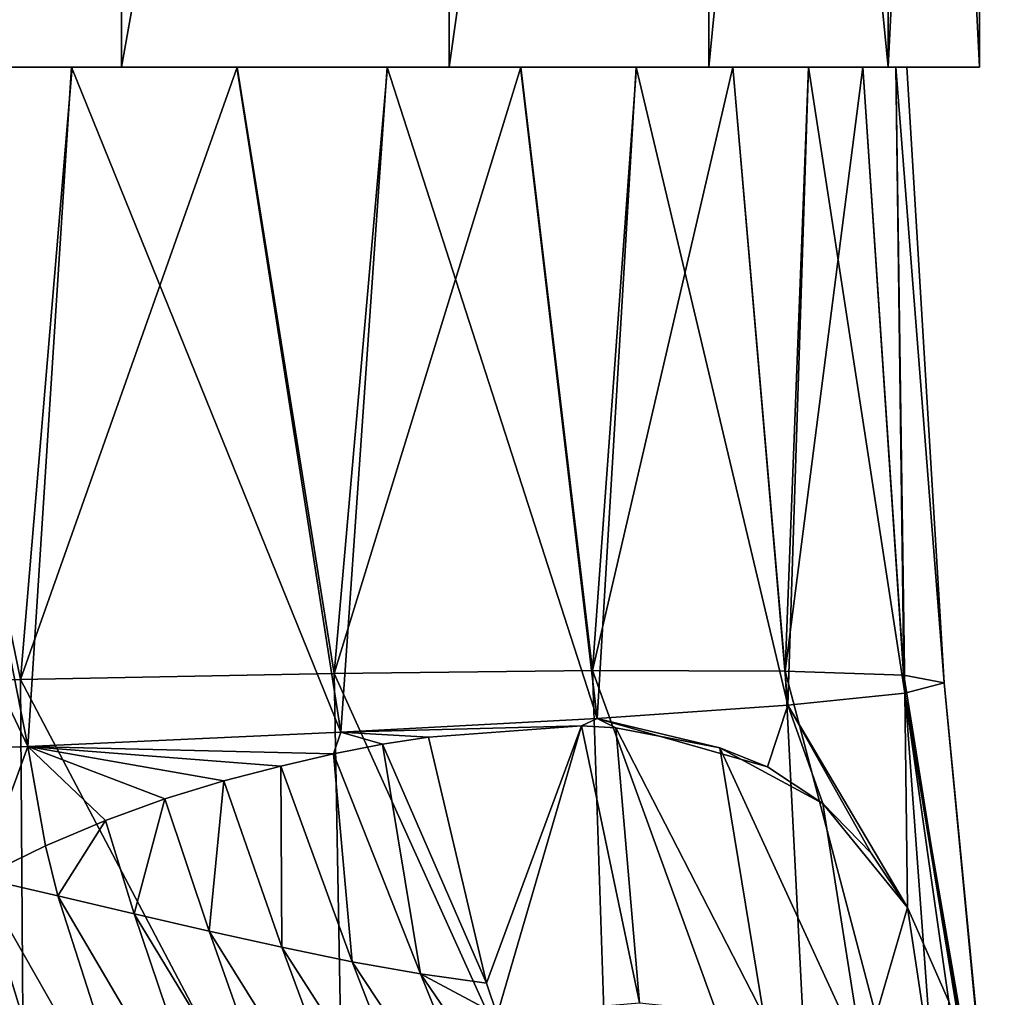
# Model space of a CAD drawing. Header units: millimetres. Extents: x -84 to 84, y -375 to 242.
# Tile 74 of 166: x 8.09 to 15.09, y 45.66 to 52.61. Entities that reach past the tile are written whole.
import ezdxf

# ---------------------------------------------------------------- set-up
doc = ezdxf.new("R2010")
doc.units = ezdxf.units.MM
doc.header["$LTSCALE"] = 81.481481
for name, color, linetype in [('218', 7, 'CONTINUOUS'), ('219', 7, 'CONTINUOUS'), ('49', 7, 'CONTINUOUS'), ('50', 7, 'CONTINUOUS'), ('51', 7, 'CONTINUOUS')]:
    doc.layers.add(name, color=color, linetype=linetype)

msp = doc.modelspace()

# ---------------------------------------------------------------- linework, layer by layer
at = {"layer": '218', "color": 7, "linetype": 'CONTINUOUS', "true_color": 0xa2afbf}
for points in [[(8.6663, 52.2675, 3.2926), (6.1024, 52.2675, 6.1259), (6.0307, 52.2675, 4.9486), (8.6663, 52.2675, 3.2926)], [(6.0307, 52.2675, -20.0986), (6.1024, 52.2675, -21.2759), (8.6663, 52.2675, -18.4426), (6.0307, 52.2675, -20.0986)], [(8.8141, 52.2675, 4.5603), (6.1024, 52.2675, 6.1259), (8.6663, 52.2675, 3.2926), (8.8141, 52.2675, 4.5603)], [(6.1024, 52.2675, -21.2759), (8.8141, 52.2675, -19.7103), (8.6663, 52.2675, -18.4426), (6.1024, 52.2675, -21.2759)], [(10.8673, 52.2675, 1.0917), (8.8141, 52.2675, 4.5603), (8.6663, 52.2675, 3.2926), (10.8673, 52.2675, 1.0917)], [(8.6663, 52.2675, -18.4426), (8.8141, 52.2675, -19.7103), (10.8673, 52.2675, -16.2417), (8.6663, 52.2675, -18.4426)], [(11.1438, 52.2675, 2.4647), (8.8141, 52.2675, 4.5603), (10.8673, 52.2675, 1.0917), (11.1438, 52.2675, 2.4647)], [(8.8141, 52.2675, -19.7103), (11.1438, 52.2675, -17.6147), (10.8673, 52.2675, -16.2417), (8.8141, 52.2675, -19.7103)], [(12.5233, 52.2675, -1.5439), (11.1438, 52.2675, 2.4647), (10.8673, 52.2675, 1.0917), (12.5233, 52.2675, -1.5439)], [(10.8673, 52.2675, -16.2417), (11.1438, 52.2675, -17.6147), (12.5233, 52.2675, -13.6061), (10.8673, 52.2675, -16.2417)], [(12.9904, 52.2675, -0.075), (11.1438, 52.2675, 2.4647), (12.5233, 52.2675, -1.5439), (12.9904, 52.2675, -0.075)], [(11.1438, 52.2675, -17.6147), (12.9904, 52.2675, -15.075), (12.5233, 52.2675, -13.6061), (11.1438, 52.2675, -17.6147)], [(13.5514, 52.2675, -4.4819), (12.9904, 52.2675, -0.075), (12.5233, 52.2675, -1.5439), (13.5514, 52.2675, -4.4819)], [(12.5233, 52.2675, -13.6061), (12.9904, 52.2675, -15.075), (13.5514, 52.2675, -10.6681), (12.5233, 52.2675, -13.6061)], [(14.2665, 52.2675, -2.944), (12.9904, 52.2675, -0.075), (13.5514, 52.2675, -4.4819), (14.2665, 52.2675, -2.944)], [(12.9904, 52.2675, -15.075), (14.2665, 52.2675, -12.206), (13.5514, 52.2675, -10.6681), (12.9904, 52.2675, -15.075)], [(13.9, 52.2675, -7.575), (14.2665, 52.2675, -2.944), (13.5514, 52.2675, -4.4819), (13.9, 52.2675, -7.575)], [(13.5514, 52.2675, -10.6681), (14.2665, 52.2675, -12.206), (13.9, 52.2675, -7.575), (13.5514, 52.2675, -10.6681)], [(14.2665, 52.2675, -12.206), (14.2665, 52.2675, -2.944), (13.9, 52.2675, -7.575), (14.2665, 52.2675, -12.206)], [(14.9165, 52.2675, -6.0094), (14.2665, 52.2675, -2.944), (14.9165, 52.2675, -9.1406), (14.9165, 52.2675, -6.0094)], [(14.9165, 52.2675, -9.1406), (14.2665, 52.2675, -2.944), (14.2665, 52.2675, -12.206), (14.9165, 52.2675, -9.1406)]]:
    msp.add_3dface(points, dxfattribs=at)
at = {"layer": '219', "color": 7, "linetype": 'CONTINUOUS', "true_color": 0xa2afbf}
for points in [[(8.813, 65.2675, -19.7111), (6.1024, 52.2675, -21.2759), (6.1014, 65.2675, -21.2764), (8.813, 65.2675, -19.7111)], [(6.102, 65.2675, 6.1261), (6.1024, 52.2675, 6.1259), (8.8138, 65.2675, 4.5606), (6.102, 65.2675, 6.1261)], [(6.1024, 52.2675, 6.1259), (8.8141, 52.2675, 4.5603), (8.8138, 65.2675, 4.5606), (6.1024, 52.2675, 6.1259)], [(8.8141, 52.2675, -19.7103), (6.1024, 52.2675, -21.2759), (8.813, 65.2675, -19.7111), (8.8141, 52.2675, -19.7103)], [(11.1428, 65.2675, -17.6158), (8.8141, 52.2675, -19.7103), (8.813, 65.2675, -19.7111), (11.1428, 65.2675, -17.6158)], [(8.8138, 65.2675, 4.5606), (8.8141, 52.2675, 4.5603), (11.1436, 65.2675, 2.465), (8.8138, 65.2675, 4.5606)], [(8.8141, 52.2675, 4.5603), (11.1438, 52.2675, 2.4647), (11.1436, 65.2675, 2.465), (8.8141, 52.2675, 4.5603)], [(11.1438, 52.2675, -17.6147), (8.8141, 52.2675, -19.7103), (11.1428, 65.2675, -17.6158), (11.1438, 52.2675, -17.6147)], [(12.9897, 65.2675, -15.0762), (11.1438, 52.2675, -17.6147), (11.1428, 65.2675, -17.6158), (12.9897, 65.2675, -15.0762)], [(11.1436, 65.2675, 2.465), (11.1438, 52.2675, 2.4647), (12.9903, 65.2675, -0.0749), (11.1436, 65.2675, 2.465)], [(11.1438, 52.2675, 2.4647), (12.9904, 52.2675, -0.075), (12.9903, 65.2675, -0.0749), (11.1438, 52.2675, 2.4647)], [(12.9904, 52.2675, -15.075), (11.1438, 52.2675, -17.6147), (12.9897, 65.2675, -15.0762), (12.9904, 52.2675, -15.075)], [(14.2662, 65.2675, -12.2071), (12.9904, 52.2675, -15.075), (12.9897, 65.2675, -15.0762), (14.2662, 65.2675, -12.2071)], [(12.9904, 52.2675, -0.075), (14.2665, 52.2675, -2.944), (12.9903, 65.2675, -0.0749), (12.9904, 52.2675, -0.075)], [(12.9903, 65.2675, -0.0749), (14.2665, 52.2675, -2.944), (14.2666, 65.2675, -2.9443), (12.9903, 65.2675, -0.0749)], [(14.2665, 52.2675, -12.206), (12.9904, 52.2675, -15.075), (14.2662, 65.2675, -12.2071), (14.2665, 52.2675, -12.206)], [(14.9164, 65.2675, -9.1416), (14.2665, 52.2675, -12.206), (14.2662, 65.2675, -12.2071), (14.9164, 65.2675, -9.1416)], [(14.2665, 52.2675, -2.944), (14.9165, 52.2675, -6.0094), (14.2666, 65.2675, -2.9443), (14.2665, 52.2675, -2.944)], [(14.9165, 52.2675, -9.1406), (14.2665, 52.2675, -12.206), (14.9164, 65.2675, -9.1416), (14.9165, 52.2675, -9.1406)], [(14.2666, 65.2675, -2.9443), (14.9165, 52.2675, -6.0094), (14.9166, 65.2675, -6.01), (14.2666, 65.2675, -2.9443)], [(14.9166, 65.2675, -6.01), (14.9165, 52.2675, -9.1406), (14.9164, 65.2675, -9.1416), (14.9166, 65.2675, -6.01)], [(14.9165, 52.2675, -6.0094), (14.9165, 52.2675, -9.1406), (14.9166, 65.2675, -6.01), (14.9165, 52.2675, -6.0094)]]:
    msp.add_3dface(points, dxfattribs=at)
at = {"layer": '49', "color": 7, "linetype": 'CONTINUOUS', "true_color": 0x69ffac}
for points in [[(11.4097, 45.7554, 2.754), (10.9984, 47.505, 2.54), (10.6716, 47.4544, 2.8896), (11.4097, 45.7554, 2.754)], [(10.3217, 47.3852, 3.2422), (10.9399, 45.8213, 3.1896), (10.6716, 47.4544, 2.8896), (10.3217, 47.3852, 3.2422)], [(10.9399, 45.8213, 3.1896), (11.4097, 45.7554, 2.754), (10.6716, 47.4544, 2.8896), (10.9399, 45.8213, 3.1896)], [(9.9467, 47.298, 3.5971), (10.4545, 45.908, 3.5927), (10.3217, 47.3852, 3.2422), (9.9467, 47.298, 3.5971)], [(10.4545, 45.908, 3.5927), (10.9399, 45.8213, 3.1896), (10.3217, 47.3852, 3.2422), (10.4545, 45.908, 3.5927)], [(9.5416, 47.1937, 3.9556), (9.9536, 46.011, 3.9685), (9.9467, 47.298, 3.5971), (9.5416, 47.1937, 3.9556)], [(9.9536, 46.011, 3.9685), (10.4545, 45.908, 3.5927), (9.9467, 47.298, 3.5971), (9.9536, 46.011, 3.9685)], [(9.1231, 47.0667, 4.3033), (9.4369, 46.1263, 4.3224), (9.5416, 47.1937, 3.9556), (9.1231, 47.0667, 4.3033)], [(9.4369, 46.1263, 4.3224), (9.9536, 46.011, 3.9685), (9.5416, 47.1937, 3.9556), (9.4369, 46.1263, 4.3224)], [(8.7007, 46.912, 4.6349), (8.9053, 46.2494, 4.6584), (9.1231, 47.0667, 4.3033), (8.7007, 46.912, 4.6349)], [(8.9053, 46.2494, 4.6584), (9.4369, 46.1263, 4.3224), (9.1231, 47.0667, 4.3033), (8.9053, 46.2494, 4.6584)], [(8.273, 46.7324, 4.9521), (8.3615, 46.3767, 4.9774), (8.7007, 46.912, 4.6349), (8.273, 46.7324, 4.9521)], [(8.3615, 46.3767, 4.9774), (8.9053, 46.2494, 4.6584), (8.7007, 46.912, 4.6349), (8.3615, 46.3767, 4.9774)], [(7.8075, 46.5036, 5.2798), (8.3615, 46.3767, 4.9774), (8.273, 46.7324, 4.9521), (7.8075, 46.5036, 5.2798)], [(7.8075, 46.5036, 5.2798), (7.4596, 46.3052, 5.5153), (8.4157, 44.5086, 5.558), (7.8075, 46.5036, 5.2798)], [(8.3615, 46.3767, 4.9774), (7.8075, 46.5036, 5.2798), (8.9819, 44.4435, 5.2794), (8.3615, 46.3767, 4.9774)], [(8.9819, 44.4435, 5.2794), (7.8075, 46.5036, 5.2798), (8.4157, 44.5086, 5.558), (8.9819, 44.4435, 5.2794)], [(8.9053, 46.2494, 4.6584), (8.3615, 46.3767, 4.9774), (9.5378, 44.3759, 4.9841), (8.9053, 46.2494, 4.6584)], [(9.5378, 44.3759, 4.9841), (8.3615, 46.3767, 4.9774), (8.9819, 44.4435, 5.2794), (9.5378, 44.3759, 4.9841)], [(8.4157, 44.5086, 5.558), (7.4596, 46.3052, 5.5153), (7.842, 44.5683, 5.8213), (8.4157, 44.5086, 5.558)], [(9.4369, 46.1263, 4.3224), (8.9053, 46.2494, 4.6584), (10.0807, 44.3092, 4.6702), (9.4369, 46.1263, 4.3224)], [(10.0807, 44.3092, 4.6702), (8.9053, 46.2494, 4.6584), (9.5378, 44.3759, 4.9841), (10.0807, 44.3092, 4.6702)], [(9.9536, 46.011, 3.9685), (9.4369, 46.1263, 4.3224), (10.608, 44.2464, 4.3358), (9.9536, 46.011, 3.9685)], [(10.608, 44.2464, 4.3358), (9.4369, 46.1263, 4.3224), (10.0807, 44.3092, 4.6702), (10.608, 44.2464, 4.3358)], [(10.4545, 45.908, 3.5927), (9.9536, 46.011, 3.9685), (11.1199, 44.1909, 3.9754), (10.4545, 45.908, 3.5927)], [(11.1199, 44.1909, 3.9754), (9.9536, 46.011, 3.9685), (10.608, 44.2464, 4.3358), (11.1199, 44.1909, 3.9754)], [(10.9399, 45.8213, 3.1896), (10.4545, 45.908, 3.5927), (11.6183, 44.1459, 3.5813), (10.9399, 45.8213, 3.1896)], [(11.6183, 44.1459, 3.5813), (10.4545, 45.908, 3.5927), (11.1199, 44.1909, 3.9754), (11.6183, 44.1459, 3.5813)], [(11.4097, 45.7554, 2.754), (10.9399, 45.8213, 3.1896), (11.4857, 45.5308, 2.7958), (11.4097, 45.7554, 2.754)], [(11.4857, 45.5308, 2.7958), (10.9399, 45.8213, 3.1896), (12.1049, 44.1148, 3.146), (11.4857, 45.5308, 2.7958)], [(12.1049, 44.1148, 3.146), (10.9399, 45.8213, 3.1896), (11.6183, 44.1459, 3.5813), (12.1049, 44.1148, 3.146)]]:
    msp.add_3dface(points, dxfattribs=at)
at = {"layer": '50', "color": 7, "linetype": 'CONTINUOUS', "true_color": 0x69ffac}
for points in [[(10.9984, 47.505, 2.54), (11.4097, 45.7554, 2.754), (12.0861, 47.5854, 1.1987), (10.9984, 47.505, 2.54)], [(11.4097, 45.7554, 2.754), (11.4857, 45.5308, 2.7958), (12.0861, 47.5854, 1.1987), (11.4097, 45.7554, 2.754)], [(11.4857, 45.5308, 2.7958), (12.4979, 45.6152, 1.5275), (12.0861, 47.5854, 1.1987), (11.4857, 45.5308, 2.7958)], [(12.0861, 47.5854, 1.1987), (12.4979, 45.6152, 1.5275), (12.3311, 47.5702, 0.8523), (12.0861, 47.5854, 1.1987)], [(12.3311, 47.5702, 0.8523), (12.4979, 45.6152, 1.5275), (13.3818, 45.5225, 0.1396), (12.3311, 47.5702, 0.8523)], [(13.0685, 47.4277, -0.3278), (12.3311, 47.5702, 0.8523), (13.3818, 45.5225, 0.1396), (13.0685, 47.4277, -0.3278)], [(13.0685, 47.4277, -0.3278), (13.3818, 45.5225, 0.1396), (14.0878, 45.2133, -1.272), (13.0685, 47.4277, -0.3278)], [(13.4082, 47.2932, -0.9626), (13.0685, 47.4277, -0.3278), (13.803, 47.0339, -1.7993), (13.4082, 47.2932, -0.9626)], [(13.803, 47.0339, -1.7993), (13.0685, 47.4277, -0.3278), (14.0878, 45.2133, -1.272), (13.803, 47.0339, -1.7993)], [(13.803, 47.0339, -1.7993), (14.0878, 45.2133, -1.272), (14.4043, 46.2942, -3.4137), (13.803, 47.0339, -1.7993)], [(14.1453, 46.6804, -2.6497), (13.803, 47.0339, -1.7993), (14.4043, 46.2942, -3.4137), (14.1453, 46.6804, -2.6497)], [(14.4043, 46.2942, -3.4137), (14.0878, 45.2133, -1.272), (14.6634, 44.5756, -2.7189), (14.4043, 46.2942, -3.4137)], [(14.4043, 46.2942, -3.4137), (14.6634, 44.5756, -2.7189), (14.698, 45.626, -4.4942), (14.4043, 46.2942, -3.4137)]]:
    msp.add_3dface(points, dxfattribs=at)
at = {"layer": '51', "color": 7, "linetype": 'CONTINUOUS', "true_color": 0x69ffac}
for points in [[(5.5601, 47.8525, -21.1503), (7.2001, 52.2676, -20.0865), (8.0949, 47.9148, -19.6937), (5.5601, 47.8525, -21.1503)], [(8.1487, 47.4381, 4.8926), (5.8537, 52.2675, 5.5383), (5.6099, 47.3326, 6.1727), (8.1487, 47.4381, 4.8926)], [(7.1967, 52.2675, 4.8532), (5.8537, 52.2675, 5.5383), (8.1487, 47.4381, 4.8926), (7.1967, 52.2675, 4.8532)], [(8.4599, 52.2676, 4.0325), (7.1967, 52.2675, 4.8532), (8.1487, 47.4381, 4.8926), (8.4599, 52.2676, 4.0325)], [(7.2001, 52.2676, -20.0865), (8.4637, 52.2674, -19.266), (8.0949, 47.9148, -19.6937), (7.2001, 52.2676, -20.0865)], [(8.4637, 52.2674, -19.266), (9.6376, 52.2676, -18.3161), (8.0949, 47.9148, -19.6937), (8.4637, 52.2674, -19.266)], [(8.0949, 47.9148, -19.6937), (9.6376, 52.2676, -18.3161), (10.3276, 47.9583, -17.7502), (8.0949, 47.9148, -19.6937)], [(10.3744, 47.5397, 3.1596), (8.4599, 52.2676, 4.0325), (8.1487, 47.4381, 4.8926), (10.3744, 47.5397, 3.1596)], [(9.634, 52.2675, 3.0819), (8.4599, 52.2676, 4.0325), (10.3744, 47.5397, 3.1596), (9.634, 52.2675, 3.0819)], [(10.7028, 52.2675, 2.0118), (9.634, 52.2675, 3.0819), (10.3744, 47.5397, 3.1596), (10.7028, 52.2675, 2.0118)], [(9.6376, 52.2676, -18.3161), (10.7059, 52.2675, -17.2469), (10.3276, 47.9583, -17.7502), (9.6376, 52.2676, -18.3161)], [(10.7059, 52.2675, -17.2469), (11.6544, 52.2675, -16.0732), (10.3276, 47.9583, -17.7502), (10.7059, 52.2675, -17.2469)], [(10.3276, 47.9583, -17.7502), (11.6544, 52.2675, -16.0732), (12.1647, 47.9789, -15.3995), (10.3276, 47.9583, -17.7502)], [(12.1981, 47.6378, 1.028), (10.7028, 52.2675, 2.0118), (10.3744, 47.5397, 3.1596), (12.1981, 47.6378, 1.028)], [(11.6519, 52.2675, 0.8369), (10.7028, 52.2675, 2.0118), (12.1981, 47.6378, 1.028), (11.6519, 52.2675, 0.8369)], [(12.475, 52.2675, -0.433), (11.6519, 52.2675, 0.8369), (12.1981, 47.6378, 1.028), (12.475, 52.2675, -0.433)], [(11.6544, 52.2675, -16.0732), (12.4769, 52.2675, -14.8048), (12.1647, 47.9789, -15.3995), (11.6544, 52.2675, -16.0732)], [(12.4769, 52.2675, -14.8048), (13.1629, 52.2675, -13.4563), (12.1647, 47.9789, -15.3995), (12.4769, 52.2675, -14.8048)], [(12.1647, 47.9789, -15.3995), (13.1629, 52.2675, -13.4563), (13.5342, 47.9746, -12.7451), (12.1647, 47.9789, -15.3995)], [(13.5533, 47.7314, -1.4291), (12.475, 52.2675, -0.433), (12.1981, 47.6378, 1.028), (13.5533, 47.7314, -1.4291)], [(13.1616, 52.2675, -1.783), (12.475, 52.2675, -0.433), (13.5533, 47.7314, -1.4291), (13.1616, 52.2675, -1.783)], [(13.6991, 52.2674, -3.1898), (13.1616, 52.2675, -1.783), (13.5533, 47.7314, -1.4291), (13.6991, 52.2674, -3.1898)], [(13.1629, 52.2675, -13.4563), (13.7, 52.2676, -12.0508), (13.5342, 47.9746, -12.7451), (13.1629, 52.2675, -13.4563)], [(13.7, 52.2676, -12.0508), (14.0868, 52.2674, -10.599), (13.5342, 47.9746, -12.7451), (13.7, 52.2676, -12.0508)], [(13.5342, 47.9746, -12.7451), (14.0868, 52.2674, -10.599), (14.3771, 47.9445, -9.8996), (13.5342, 47.9746, -12.7451)], [(14.3854, 47.8178, -4.1311), (13.6991, 52.2674, -3.1898), (13.5533, 47.7314, -1.4291), (14.3854, 47.8178, -4.1311)], [(14.0862, 52.2675, -4.6426), (13.6991, 52.2674, -3.1898), (14.3854, 47.8178, -4.1311), (14.0862, 52.2675, -4.6426)], [(14.3205, 52.2675, -6.1269), (14.0862, 52.2675, -4.6426), (14.3854, 47.8178, -4.1311), (14.3205, 52.2675, -6.1269)], [(14.0868, 52.2674, -10.599), (14.3208, 52.2676, -9.1153), (14.3771, 47.9445, -9.8996), (14.0868, 52.2674, -10.599)], [(14.399, 52.2675, -7.6212), (14.3205, 52.2675, -6.1269), (14.6652, 47.891, -6.9876), (14.399, 52.2675, -7.6212)], [(14.6652, 47.891, -6.9876), (14.3205, 52.2675, -6.1269), (14.3854, 47.8178, -4.1311), (14.6652, 47.891, -6.9876)], [(14.3208, 52.2676, -9.1153), (14.399, 52.2675, -7.6212), (14.6652, 47.891, -6.9876), (14.3208, 52.2676, -9.1153)], [(14.3771, 47.9445, -9.8996), (14.3208, 52.2676, -9.1153), (14.6652, 47.891, -6.9876), (14.3771, 47.9445, -9.8996)], [(10.3276, 47.9583, -17.7502), (12.1647, 47.9789, -15.3995), (12.3101, 43.5719, -15.5704), (10.3276, 47.9583, -17.7502)], [(12.1647, 47.9789, -15.3995), (13.5342, 47.9746, -12.7451), (13.7606, 43.5825, -12.842), (12.1647, 47.9789, -15.3995)], [(12.3101, 43.5719, -15.5704), (12.1647, 47.9789, -15.3995), (13.7606, 43.5825, -12.842), (12.3101, 43.5719, -15.5704)], [(13.5342, 47.9746, -12.7451), (14.3771, 47.9445, -9.8996), (14.6982, 43.5582, -9.9159), (13.5342, 47.9746, -12.7451)], [(13.7606, 43.5825, -12.842), (13.5342, 47.9746, -12.7451), (14.6982, 43.5582, -9.9159), (13.7606, 43.5825, -12.842)], [(5.5601, 47.8525, -21.1503), (8.0949, 47.9148, -19.6937), (8.128, 43.4558, -19.9839), (5.5601, 47.8525, -21.1503)], [(8.0949, 47.9148, -19.6937), (10.3276, 47.9583, -17.7502), (10.4081, 43.5287, -17.9861), (8.0949, 47.9148, -19.6937)], [(8.128, 43.4558, -19.9839), (8.0949, 47.9148, -19.6937), (10.4081, 43.5287, -17.9861), (8.128, 43.4558, -19.9839)], [(10.4081, 43.5287, -17.9861), (10.3276, 47.9583, -17.7502), (12.3101, 43.5719, -15.5704), (10.4081, 43.5287, -17.9861)], [(15.0927, 43.4914, -6.9226), (14.3771, 47.9445, -9.8996), (14.6652, 47.891, -6.9876), (15.0927, 43.4914, -6.9226)], [(14.3771, 47.9445, -9.8996), (15.0927, 43.4914, -6.9226), (14.6982, 43.5582, -9.9159), (14.3771, 47.9445, -9.8996)], [(5.5642, 43.3562, -21.4825), (5.5601, 47.8525, -21.1503), (8.128, 43.4558, -19.9839), (5.5642, 43.3562, -21.4825)], [(15.0383, 44.0008, -6.4055), (14.6652, 47.891, -6.9876), (14.3854, 47.8178, -4.1311), (15.0383, 44.0008, -6.4055)], [(15.0383, 44.0008, -6.4055), (15.0927, 43.4914, -6.9226), (14.6652, 47.891, -6.9876), (15.0383, 44.0008, -6.4055)], [(14.4043, 46.2942, -3.4137), (14.3854, 47.8178, -4.1311), (13.5533, 47.7314, -1.4291), (14.4043, 46.2942, -3.4137)], [(14.7992, 45.2918, -4.9535), (15.0207, 44.1367, -6.2715), (14.3854, 47.8178, -4.1311), (14.7992, 45.2918, -4.9535)], [(15.0207, 44.1367, -6.2715), (15.0383, 44.0008, -6.4055), (14.3854, 47.8178, -4.1311), (15.0207, 44.1367, -6.2715)], [(14.4043, 46.2942, -3.4137), (14.698, 45.626, -4.4942), (14.3854, 47.8178, -4.1311), (14.4043, 46.2942, -3.4137)], [(14.698, 45.626, -4.4942), (14.7992, 45.2918, -4.9535), (14.3854, 47.8178, -4.1311), (14.698, 45.626, -4.4942)], [(13.4082, 47.2932, -0.9626), (13.5533, 47.7314, -1.4291), (12.1981, 47.6378, 1.028), (13.4082, 47.2932, -0.9626)], [(13.4082, 47.2932, -0.9626), (13.803, 47.0339, -1.7993), (13.5533, 47.7314, -1.4291), (13.4082, 47.2932, -0.9626)], [(13.803, 47.0339, -1.7993), (14.1453, 46.6804, -2.6497), (13.5533, 47.7314, -1.4291), (13.803, 47.0339, -1.7993)], [(14.1453, 46.6804, -2.6497), (14.4043, 46.2942, -3.4137), (13.5533, 47.7314, -1.4291), (14.1453, 46.6804, -2.6497)], [(12.0861, 47.5854, 1.1987), (12.1981, 47.6378, 1.028), (10.3744, 47.5397, 3.1596), (12.0861, 47.5854, 1.1987)], [(12.0861, 47.5854, 1.1987), (12.3311, 47.5702, 0.8523), (12.1981, 47.6378, 1.028), (12.0861, 47.5854, 1.1987)], [(12.3311, 47.5702, 0.8523), (13.0685, 47.4277, -0.3278), (12.1981, 47.6378, 1.028), (12.3311, 47.5702, 0.8523)], [(13.0685, 47.4277, -0.3278), (13.4082, 47.2932, -0.9626), (12.1981, 47.6378, 1.028), (13.0685, 47.4277, -0.3278)], [(10.9984, 47.505, 2.54), (12.0861, 47.5854, 1.1987), (10.3744, 47.5397, 3.1596), (10.9984, 47.505, 2.54)], [(10.3217, 47.3852, 3.2422), (10.3744, 47.5397, 3.1596), (8.1487, 47.4381, 4.8926), (10.3217, 47.3852, 3.2422)], [(10.3217, 47.3852, 3.2422), (10.6716, 47.4544, 2.8896), (10.3744, 47.5397, 3.1596), (10.3217, 47.3852, 3.2422)], [(10.6716, 47.4544, 2.8896), (10.9984, 47.505, 2.54), (10.3744, 47.5397, 3.1596), (10.6716, 47.4544, 2.8896)], [(7.8075, 46.5036, 5.2798), (8.1487, 47.4381, 4.8926), (5.6099, 47.3326, 6.1727), (7.8075, 46.5036, 5.2798)], [(7.8075, 46.5036, 5.2798), (8.273, 46.7324, 4.9521), (8.1487, 47.4381, 4.8926), (7.8075, 46.5036, 5.2798)], [(8.273, 46.7324, 4.9521), (8.7007, 46.912, 4.6349), (8.1487, 47.4381, 4.8926), (8.273, 46.7324, 4.9521)], [(8.7007, 46.912, 4.6349), (9.1231, 47.0667, 4.3033), (8.1487, 47.4381, 4.8926), (8.7007, 46.912, 4.6349)], [(9.1231, 47.0667, 4.3033), (9.5416, 47.1937, 3.9556), (8.1487, 47.4381, 4.8926), (9.1231, 47.0667, 4.3033)], [(9.5416, 47.1937, 3.9556), (9.9467, 47.298, 3.5971), (8.1487, 47.4381, 4.8926), (9.5416, 47.1937, 3.9556)], [(9.9467, 47.298, 3.5971), (10.3217, 47.3852, 3.2422), (8.1487, 47.4381, 4.8926), (9.9467, 47.298, 3.5971)]]:
    msp.add_3dface(points, dxfattribs=at)

doc.saveas('drawing.dxf')
